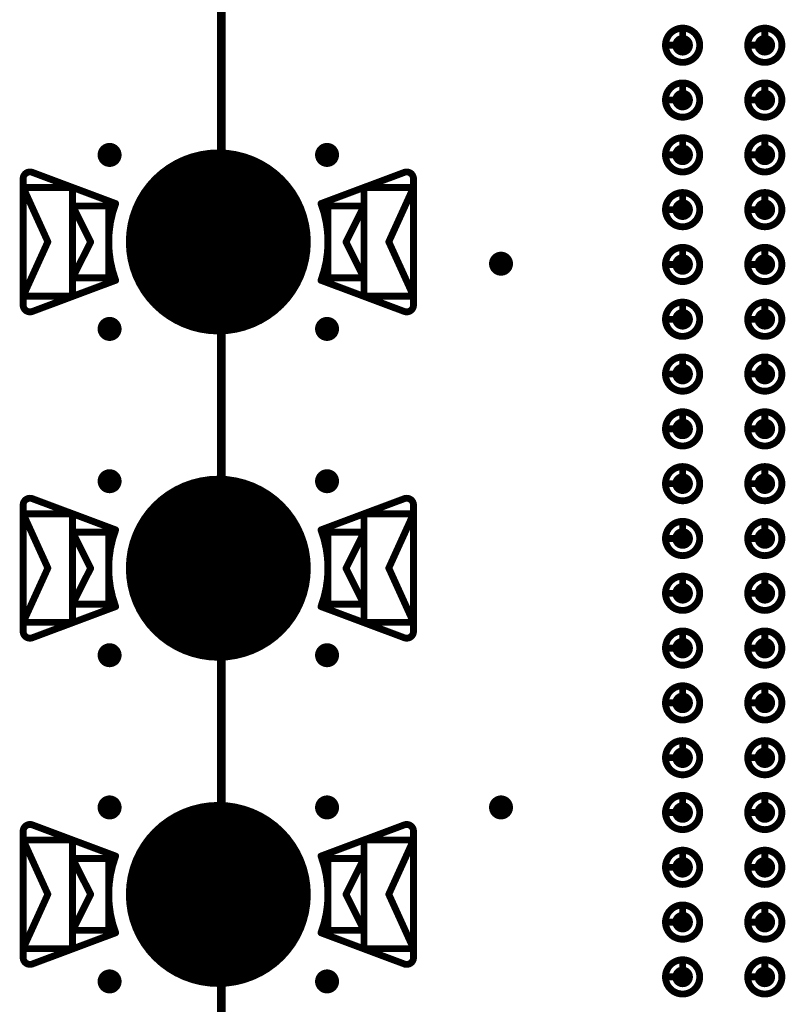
# Model space of a CAD drawing. Header units: millimetres. Extents: x 62 to 363, y 42 to 391.
# Tile 107 of 216: x 211 to 222, y 105 to 119. Entities that reach past the tile are written whole.
import ezdxf

# ---------------------------------------------------------------- set-up
doc = ezdxf.new("R2010")
doc.units = ezdxf.units.MM
for name, color, linetype in [('Mechanical8', 56, 'Continuous'), ('PadHoleLayer', 156, 'Continuous'), ('ViaHoleLayer', 16, 'Continuous')]:
    doc.layers.add(name, color=color, linetype=linetype)

# ---------------------------------------------------------------- blocks, each defined once
blk = doc.blocks.new('HARWIN_S9121_45R_14')
at = {"layer": 'Mechanical8'}
for points, const_width in [([(1.3, 0, 1), (-1.3, 0, 1)], 0.1), ([(-2.74, 1.015, 1), (-2.69, 1.015, 1)], 0.05), ([(-2.74, 1.015, 1), (-2.69, 1.015, 1)], 0.05), ([(2.69, 1.015, 1), (2.74, 1.015, 1)], 0.05), ([(2.69, 1.015, 1), (2.74, 1.015, 1)], 0.05), ([(-2.875, 0.921, 1), (-2.825, 0.921, 1)], 0.05), ([(-2.875, 0.921, 1), (-2.825, 0.921, 1)], 0.05), ([(2.825, 0.921, 1), (2.875, 0.921, 1)], 0.05), ([(2.825, 0.921, 1), (2.875, 0.921, 1)], 0.05), ([(-2.875, 0.791, 1), (-2.825, 0.791, 1)], 0.05), ([(-2.875, 0.791, 1), (-2.825, 0.791, 1)], 0.05), ([(-2.875, 0.791, 1), (-2.825, 0.791, 1)], 0.05), ([(-2.152, 0.791, 1), (-2.102, 0.791, 1)], 0.05), ([(-2.152, 0.791, 1), (-2.102, 0.791, 1)], 0.05), ([(2.103, 0.791, 1), (2.153, 0.791, 1)], 0.05), ([(2.103, 0.791, 1), (2.153, 0.791, 1)], 0.05), ([(2.825, 0.791, 1), (2.875, 0.791, 1)], 0.05), ([(2.825, 0.791, 1), (2.875, 0.791, 1)], 0.05), ([(2.825, 0.791, 1), (2.875, 0.791, 1)], 0.05), ([(-2.152, 0.525, 1), (-2.102, 0.525, 1)], 0.05), ([(-2.152, 0.525, 1), (-2.102, 0.525, 1)], 0.05), ([(-2.152, 0.525, 1), (-2.102, 0.525, 1)], 0.05), ([(-1.625, 0.525, 1), (-1.575, 0.525, 1)], 0.05), ([(-1.625, 0.525, 1), (-1.575, 0.525, 1)], 0.05), ([(-1.524, 0.56, 1), (-1.474, 0.56, 1)], 0.05), ([(-1.524, 0.56, 1), (-1.474, 0.56, 1)], 0.05), ([(1.474, 0.56, 1), (1.524, 0.56, 1)], 0.05), ([(1.474, 0.56, 1), (1.524, 0.56, 1)], 0.05), ([(1.575, 0.525, 1), (1.625, 0.525, 1)], 0.05), ([(1.575, 0.525, 1), (1.625, 0.525, 1)], 0.05), ([(2.103, 0.525, 1), (2.153, 0.525, 1)], 0.05), ([(2.103, 0.525, 1), (2.153, 0.525, 1)], 0.05), ([(2.103, 0.525, 1), (2.153, 0.525, 1)], 0.05), ([(-0.025, 0.5, 1), (0.025, 0.5, 1)], 0.05), ([(-0.025, 0.5, 1), (0.025, 0.5, 1)], 0.05), ([(-2.514, -0.002, 1), (-2.464, -0.002, 1)], 0.05), ([(-2.514, -0.002, 1), (-2.464, -0.002, 1)], 0.05), ([(-1.889, 0, 1), (-1.839, 0, 1)], 0.05), ([(-1.889, 0, 1), (-1.839, 0, 1)], 0.05), ([(-1.325, 0, 1), (-1.275, 0, 1)], 0.05), ([(-0.525, 0, 1), (-0.475, 0, 1)], 0.05), ([(-0.525, 0, 1), (-0.475, 0, 1)], 0.05), ([(-0.025, 0, 1), (0.025, 0, 1)], 0.05), ([(-0.025, 0, 1), (0.025, 0, 1)], 0.05), ([(-0.025, 0, 1), (0.025, 0, 1)], 0.05), ([(-0.025, 0, 1), (0.025, 0, 1)], 0.05), ([(-0.025, 0, 1), (0.025, 0, 1)], 0.05), ([(-0.025, 0, 1), (0.025, 0, 1)], 0.05), ([(-0.025, 0, 1), (0.025, 0, 1)], 0.05), ([(-0.025, 0, 1), (0.025, 0, 1)], 0.05), ([(0.475, 0, 1), (0.525, 0, 1)], 0.05), ([(0.475, 0, 1), (0.525, 0, 1)], 0.05), ([(1.275, 0, 1), (1.325, 0, 1)], 0.05), ([(1.839, 0, 1), (1.889, 0, 1)], 0.05), ([(1.839, 0, 1), (1.889, 0, 1)], 0.05), ([(2.464, -0.002, 1), (2.514, -0.002, 1)], 0.05), ([(2.464, -0.002, 1), (2.514, -0.002, 1)], 0.05), ([(-2.152, -0.525, 1), (-2.102, -0.525, 1)], 0.05), ([(-2.152, -0.525, 1), (-2.102, -0.525, 1)], 0.05), ([(-2.152, -0.525, 1), (-2.102, -0.525, 1)], 0.05), ([(-1.625, -0.525, 1), (-1.575, -0.525, 1)], 0.05), ([(-1.625, -0.525, 1), (-1.575, -0.525, 1)], 0.05), ([(-1.524, -0.56, 1), (-1.474, -0.56, 1)], 0.05), ([(-1.524, -0.56, 1), (-1.474, -0.56, 1)], 0.05), ([(-0.025, -0.5, 1), (0.025, -0.5, 1)], 0.05), ([(-0.025, -0.5, 1), (0.025, -0.5, 1)], 0.05), ([(1.474, -0.56, 1), (1.524, -0.56, 1)], 0.05), ([(1.474, -0.56, 1), (1.524, -0.56, 1)], 0.05), ([(1.575, -0.525, 1), (1.625, -0.525, 1)], 0.05), ([(1.575, -0.525, 1), (1.625, -0.525, 1)], 0.05), ([(2.103, -0.525, 1), (2.153, -0.525, 1)], 0.05), ([(2.103, -0.525, 1), (2.153, -0.525, 1)], 0.05), ([(2.103, -0.525, 1), (2.153, -0.525, 1)], 0.05), ([(-2.875, -0.795, 1), (-2.825, -0.795, 1)], 0.05), ([(-2.875, -0.795, 1), (-2.825, -0.795, 1)], 0.05), ([(-2.875, -0.795, 1), (-2.825, -0.795, 1)], 0.05), ([(-2.152, -0.795, 1), (-2.102, -0.795, 1)], 0.05), ([(-2.152, -0.795, 1), (-2.102, -0.795, 1)], 0.05), ([(2.103, -0.795, 1), (2.153, -0.795, 1)], 0.05), ([(2.103, -0.795, 1), (2.153, -0.795, 1)], 0.05), ([(2.825, -0.795, 1), (2.875, -0.795, 1)], 0.05), ([(2.825, -0.795, 1), (2.875, -0.795, 1)], 0.05), ([(2.825, -0.795, 1), (2.875, -0.795, 1)], 0.05), ([(-2.875, -0.921, 1), (-2.825, -0.921, 1)], 0.05), ([(-2.875, -0.921, 1), (-2.825, -0.921, 1)], 0.05), ([(-2.74, -1.015, 1), (-2.69, -1.015, 1)], 0.05), ([(-2.74, -1.015, 1), (-2.69, -1.015, 1)], 0.05), ([(2.69, -1.015, 1), (2.74, -1.015, 1)], 0.05), ([(2.69, -1.015, 1), (2.74, -1.015, 1)], 0.05), ([(2.825, -0.921, 1), (2.875, -0.921, 1)], 0.05), ([(2.825, -0.921, 1), (2.875, -0.921, 1)], 0.05)]:
    blk.add_lwpolyline(points, format="xyb", close=True, dxfattribs=dict(at, const_width=const_width))
at = {"layer": 'Mechanical8', "const_width": 0.1}
for points in [[(-2.85, 0.921, -0.523343), (-2.715, 1.015)], [(2.715, 1.015, -0.523343), (2.85, 0.921)], [(-1.499, -0.56, -0.180829), (-1.499, 0.56)], [(1.499, 0.56, -0.180829), (1.499, -0.56)], [(-2.715, -1.015, -0.523343), (-2.85, -0.921)], [(2.85, -0.921, -0.523343), (2.715, -1.015)]]:
    blk.add_lwpolyline(points, format="xyb", dxfattribs=at)
for points in [[(-1.499, 0.56), (-2.715, 1.015)], [(2.715, 1.015), (1.499, 0.56)], [(-2.85, 0.921), (-2.85, -0.921)], [(2.85, 0.921), (2.85, -0.921)], [(-2.85, 0.791), (-2.85, -0.795)], [(-2.489, -0.002), (-2.85, 0.791)], [(-2.127, 0.791), (-2.85, 0.791)], [(-2.127, 0.791), (-2.127, -0.795)], [(2.128, 0.791), (2.128, -0.795)], [(2.85, 0.791), (2.128, 0.791)], [(2.85, 0.791), (2.489, -0.002)], [(2.85, 0.791), (2.85, -0.795)], [(-2.127, 0.525), (-2.127, -0.525)], [(-1.864, 0), (-2.127, 0.525)], [(-1.6, 0.525), (-2.127, 0.525)], [(-1.6, 0.525), (-1.6, -0.525)], [(1.6, 0.525), (1.6, -0.525)], [(2.128, 0.525), (1.6, 0.525)], [(2.128, 0.525), (1.864, 0)], [(2.128, 0.525), (2.128, -0.525)], [(0, 0.5), (0, 0)], [(0, 0.5), (0, 0)], [(-2.489, -0.002), (-2.85, -0.795)], [(-1.864, 0), (-2.127, -0.525)], [(0, 0), (-0.5, 0)], [(0, 0), (-0.5, 0)], [(0, 0), (0, -0.5)], [(0, 0), (0, -0.5)], [(0.5, 0), (0, 0)], [(0.5, 0), (0, 0)], [(2.128, -0.525), (1.864, 0)], [(2.85, -0.795), (2.489, -0.002)], [(-1.499, -0.56), (-2.715, -1.015)], [(-1.6, -0.525), (-2.127, -0.525)], [(2.715, -1.015), (1.499, -0.56)], [(2.128, -0.525), (1.6, -0.525)], [(-2.127, -0.795), (-2.85, -0.795)], [(2.85, -0.795), (2.128, -0.795)]]:
    blk.add_lwpolyline(points, dxfattribs=at)
at = {"layer": 'PadHoleLayer', "const_width": 1.3}
blk.add_lwpolyline([(-0.65, 0, 1), (0.65, 0, 1)], format="xyb", close=True, dxfattribs=at)
blk = doc.blocks.new('HARWIN_S9121_45R_15')
at = {"layer": 'Mechanical8'}
for points, const_width in [([(1.3, 0, 1), (-1.3, 0, 1)], 0.1), ([(-2.74, 1.015, 1), (-2.69, 1.015, 1)], 0.05), ([(-2.74, 1.015, 1), (-2.69, 1.015, 1)], 0.05), ([(2.69, 1.015, 1), (2.74, 1.015, 1)], 0.05), ([(2.69, 1.015, 1), (2.74, 1.015, 1)], 0.05), ([(-2.875, 0.921, 1), (-2.825, 0.921, 1)], 0.05), ([(-2.875, 0.921, 1), (-2.825, 0.921, 1)], 0.05), ([(2.825, 0.921, 1), (2.875, 0.921, 1)], 0.05), ([(2.825, 0.921, 1), (2.875, 0.921, 1)], 0.05), ([(-2.875, 0.791, 1), (-2.825, 0.791, 1)], 0.05), ([(-2.875, 0.791, 1), (-2.825, 0.791, 1)], 0.05), ([(-2.875, 0.791, 1), (-2.825, 0.791, 1)], 0.05), ([(-2.152, 0.791, 1), (-2.102, 0.791, 1)], 0.05), ([(-2.152, 0.791, 1), (-2.102, 0.791, 1)], 0.05), ([(2.103, 0.791, 1), (2.153, 0.791, 1)], 0.05), ([(2.103, 0.791, 1), (2.153, 0.791, 1)], 0.05), ([(2.825, 0.791, 1), (2.875, 0.791, 1)], 0.05), ([(2.825, 0.791, 1), (2.875, 0.791, 1)], 0.05), ([(2.825, 0.791, 1), (2.875, 0.791, 1)], 0.05), ([(-2.152, 0.525, 1), (-2.102, 0.525, 1)], 0.05), ([(-2.152, 0.525, 1), (-2.102, 0.525, 1)], 0.05), ([(-2.152, 0.525, 1), (-2.102, 0.525, 1)], 0.05), ([(-1.625, 0.525, 1), (-1.575, 0.525, 1)], 0.05), ([(-1.625, 0.525, 1), (-1.575, 0.525, 1)], 0.05), ([(-1.524, 0.56, 1), (-1.474, 0.56, 1)], 0.05), ([(-1.524, 0.56, 1), (-1.474, 0.56, 1)], 0.05), ([(1.474, 0.56, 1), (1.524, 0.56, 1)], 0.05), ([(1.474, 0.56, 1), (1.524, 0.56, 1)], 0.05), ([(1.575, 0.525, 1), (1.625, 0.525, 1)], 0.05), ([(1.575, 0.525, 1), (1.625, 0.525, 1)], 0.05), ([(2.103, 0.525, 1), (2.153, 0.525, 1)], 0.05), ([(2.103, 0.525, 1), (2.153, 0.525, 1)], 0.05), ([(2.103, 0.525, 1), (2.153, 0.525, 1)], 0.05), ([(-0.025, 0.5, 1), (0.025, 0.5, 1)], 0.05), ([(-0.025, 0.5, 1), (0.025, 0.5, 1)], 0.05), ([(-2.514, -0.002, 1), (-2.464, -0.002, 1)], 0.05), ([(-2.514, -0.002, 1), (-2.464, -0.002, 1)], 0.05), ([(-1.889, 0, 1), (-1.839, 0, 1)], 0.05), ([(-1.889, 0, 1), (-1.839, 0, 1)], 0.05), ([(-1.325, 0, 1), (-1.275, 0, 1)], 0.05), ([(-0.525, 0, 1), (-0.475, 0, 1)], 0.05), ([(-0.525, 0, 1), (-0.475, 0, 1)], 0.05), ([(-0.025, 0, 1), (0.025, 0, 1)], 0.05), ([(-0.025, 0, 1), (0.025, 0, 1)], 0.05), ([(-0.025, 0, 1), (0.025, 0, 1)], 0.05), ([(-0.025, 0, 1), (0.025, 0, 1)], 0.05), ([(-0.025, 0, 1), (0.025, 0, 1)], 0.05), ([(-0.025, 0, 1), (0.025, 0, 1)], 0.05), ([(-0.025, 0, 1), (0.025, 0, 1)], 0.05), ([(-0.025, 0, 1), (0.025, 0, 1)], 0.05), ([(0.475, 0, 1), (0.525, 0, 1)], 0.05), ([(0.475, 0, 1), (0.525, 0, 1)], 0.05), ([(1.275, 0, 1), (1.325, 0, 1)], 0.05), ([(1.839, 0, 1), (1.889, 0, 1)], 0.05), ([(1.839, 0, 1), (1.889, 0, 1)], 0.05), ([(2.464, -0.002, 1), (2.514, -0.002, 1)], 0.05), ([(2.464, -0.002, 1), (2.514, -0.002, 1)], 0.05), ([(-2.152, -0.525, 1), (-2.102, -0.525, 1)], 0.05), ([(-2.152, -0.525, 1), (-2.102, -0.525, 1)], 0.05), ([(-2.152, -0.525, 1), (-2.102, -0.525, 1)], 0.05), ([(-1.625, -0.525, 1), (-1.575, -0.525, 1)], 0.05), ([(-1.625, -0.525, 1), (-1.575, -0.525, 1)], 0.05), ([(-1.524, -0.56, 1), (-1.474, -0.56, 1)], 0.05), ([(-1.524, -0.56, 1), (-1.474, -0.56, 1)], 0.05), ([(-0.025, -0.5, 1), (0.025, -0.5, 1)], 0.05), ([(-0.025, -0.5, 1), (0.025, -0.5, 1)], 0.05), ([(1.474, -0.56, 1), (1.524, -0.56, 1)], 0.05), ([(1.474, -0.56, 1), (1.524, -0.56, 1)], 0.05), ([(1.575, -0.525, 1), (1.625, -0.525, 1)], 0.05), ([(1.575, -0.525, 1), (1.625, -0.525, 1)], 0.05), ([(2.103, -0.525, 1), (2.153, -0.525, 1)], 0.05), ([(2.103, -0.525, 1), (2.153, -0.525, 1)], 0.05), ([(2.103, -0.525, 1), (2.153, -0.525, 1)], 0.05), ([(-2.875, -0.795, 1), (-2.825, -0.795, 1)], 0.05), ([(-2.875, -0.795, 1), (-2.825, -0.795, 1)], 0.05), ([(-2.875, -0.795, 1), (-2.825, -0.795, 1)], 0.05), ([(-2.152, -0.795, 1), (-2.102, -0.795, 1)], 0.05), ([(-2.152, -0.795, 1), (-2.102, -0.795, 1)], 0.05), ([(2.103, -0.795, 1), (2.153, -0.795, 1)], 0.05), ([(2.103, -0.795, 1), (2.153, -0.795, 1)], 0.05), ([(2.825, -0.795, 1), (2.875, -0.795, 1)], 0.05), ([(2.825, -0.795, 1), (2.875, -0.795, 1)], 0.05), ([(2.825, -0.795, 1), (2.875, -0.795, 1)], 0.05), ([(-2.875, -0.921, 1), (-2.825, -0.921, 1)], 0.05), ([(-2.875, -0.921, 1), (-2.825, -0.921, 1)], 0.05), ([(-2.74, -1.015, 1), (-2.69, -1.015, 1)], 0.05), ([(-2.74, -1.015, 1), (-2.69, -1.015, 1)], 0.05), ([(2.69, -1.015, 1), (2.74, -1.015, 1)], 0.05), ([(2.69, -1.015, 1), (2.74, -1.015, 1)], 0.05), ([(2.825, -0.921, 1), (2.875, -0.921, 1)], 0.05), ([(2.825, -0.921, 1), (2.875, -0.921, 1)], 0.05)]:
    blk.add_lwpolyline(points, format="xyb", close=True, dxfattribs=dict(at, const_width=const_width))
at = {"layer": 'Mechanical8', "const_width": 0.1}
for points in [[(-2.85, 0.921, -0.523343), (-2.715, 1.015)], [(2.715, 1.015, -0.523343), (2.85, 0.921)], [(-1.499, -0.56, -0.180829), (-1.499, 0.56)], [(1.499, 0.56, -0.180829), (1.499, -0.56)], [(-2.715, -1.015, -0.523343), (-2.85, -0.921)], [(2.85, -0.921, -0.523343), (2.715, -1.015)]]:
    blk.add_lwpolyline(points, format="xyb", dxfattribs=at)
for points in [[(-1.499, 0.56), (-2.715, 1.015)], [(2.715, 1.015), (1.499, 0.56)], [(-2.85, 0.921), (-2.85, -0.921)], [(2.85, 0.921), (2.85, -0.921)], [(-2.85, 0.791), (-2.85, -0.795)], [(-2.489, -0.002), (-2.85, 0.791)], [(-2.127, 0.791), (-2.85, 0.791)], [(-2.127, 0.791), (-2.127, -0.795)], [(2.128, 0.791), (2.128, -0.795)], [(2.85, 0.791), (2.128, 0.791)], [(2.85, 0.791), (2.489, -0.002)], [(2.85, 0.791), (2.85, -0.795)], [(-2.127, 0.525), (-2.127, -0.525)], [(-1.864, 0), (-2.127, 0.525)], [(-1.6, 0.525), (-2.127, 0.525)], [(-1.6, 0.525), (-1.6, -0.525)], [(1.6, 0.525), (1.6, -0.525)], [(2.128, 0.525), (1.6, 0.525)], [(2.128, 0.525), (1.864, 0)], [(2.128, 0.525), (2.128, -0.525)], [(0, 0.5), (0, 0)], [(0, 0.5), (0, 0)], [(-2.489, -0.002), (-2.85, -0.795)], [(-1.864, 0), (-2.127, -0.525)], [(0, 0), (-0.5, 0)], [(0, 0), (-0.5, 0)], [(0, 0), (0, -0.5)], [(0, 0), (0, -0.5)], [(0.5, 0), (0, 0)], [(0.5, 0), (0, 0)], [(2.128, -0.525), (1.864, 0)], [(2.85, -0.795), (2.489, -0.002)], [(-1.499, -0.56), (-2.715, -1.015)], [(-1.6, -0.525), (-2.127, -0.525)], [(2.715, -1.015), (1.499, -0.56)], [(2.128, -0.525), (1.6, -0.525)], [(-2.127, -0.795), (-2.85, -0.795)], [(2.85, -0.795), (2.128, -0.795)]]:
    blk.add_lwpolyline(points, dxfattribs=at)
at = {"layer": 'PadHoleLayer', "const_width": 1.3}
blk.add_lwpolyline([(-0.65, 0, 1), (0.65, 0, 1)], format="xyb", close=True, dxfattribs=at)
blk = doc.blocks.new('HARWIN_S9121_45R_19')
at = {"layer": 'Mechanical8'}
for points, const_width in [([(1.3, 0, 1), (-1.3, 0, 1)], 0.1), ([(-2.74, 1.015, 1), (-2.69, 1.015, 1)], 0.05), ([(-2.74, 1.015, 1), (-2.69, 1.015, 1)], 0.05), ([(2.69, 1.015, 1), (2.74, 1.015, 1)], 0.05), ([(2.69, 1.015, 1), (2.74, 1.015, 1)], 0.05), ([(-2.875, 0.921, 1), (-2.825, 0.921, 1)], 0.05), ([(-2.875, 0.921, 1), (-2.825, 0.921, 1)], 0.05), ([(2.825, 0.921, 1), (2.875, 0.921, 1)], 0.05), ([(2.825, 0.921, 1), (2.875, 0.921, 1)], 0.05), ([(-2.875, 0.791, 1), (-2.825, 0.791, 1)], 0.05), ([(-2.875, 0.791, 1), (-2.825, 0.791, 1)], 0.05), ([(-2.875, 0.791, 1), (-2.825, 0.791, 1)], 0.05), ([(-2.152, 0.791, 1), (-2.102, 0.791, 1)], 0.05), ([(-2.152, 0.791, 1), (-2.102, 0.791, 1)], 0.05), ([(2.103, 0.791, 1), (2.153, 0.791, 1)], 0.05), ([(2.103, 0.791, 1), (2.153, 0.791, 1)], 0.05), ([(2.825, 0.791, 1), (2.875, 0.791, 1)], 0.05), ([(2.825, 0.791, 1), (2.875, 0.791, 1)], 0.05), ([(2.825, 0.791, 1), (2.875, 0.791, 1)], 0.05), ([(-2.152, 0.525, 1), (-2.102, 0.525, 1)], 0.05), ([(-2.152, 0.525, 1), (-2.102, 0.525, 1)], 0.05), ([(-2.152, 0.525, 1), (-2.102, 0.525, 1)], 0.05), ([(-1.625, 0.525, 1), (-1.575, 0.525, 1)], 0.05), ([(-1.625, 0.525, 1), (-1.575, 0.525, 1)], 0.05), ([(-1.524, 0.56, 1), (-1.474, 0.56, 1)], 0.05), ([(-1.524, 0.56, 1), (-1.474, 0.56, 1)], 0.05), ([(1.474, 0.56, 1), (1.524, 0.56, 1)], 0.05), ([(1.474, 0.56, 1), (1.524, 0.56, 1)], 0.05), ([(1.575, 0.525, 1), (1.625, 0.525, 1)], 0.05), ([(1.575, 0.525, 1), (1.625, 0.525, 1)], 0.05), ([(2.103, 0.525, 1), (2.153, 0.525, 1)], 0.05), ([(2.103, 0.525, 1), (2.153, 0.525, 1)], 0.05), ([(2.103, 0.525, 1), (2.153, 0.525, 1)], 0.05), ([(-0.025, 0.5, 1), (0.025, 0.5, 1)], 0.05), ([(-0.025, 0.5, 1), (0.025, 0.5, 1)], 0.05), ([(-2.514, -0.002, 1), (-2.464, -0.002, 1)], 0.05), ([(-2.514, -0.002, 1), (-2.464, -0.002, 1)], 0.05), ([(-1.889, 0, 1), (-1.839, 0, 1)], 0.05), ([(-1.889, 0, 1), (-1.839, 0, 1)], 0.05), ([(-1.325, 0, 1), (-1.275, 0, 1)], 0.05), ([(-0.525, 0, 1), (-0.475, 0, 1)], 0.05), ([(-0.525, 0, 1), (-0.475, 0, 1)], 0.05), ([(-0.025, 0, 1), (0.025, 0, 1)], 0.05), ([(-0.025, 0, 1), (0.025, 0, 1)], 0.05), ([(-0.025, 0, 1), (0.025, 0, 1)], 0.05), ([(-0.025, 0, 1), (0.025, 0, 1)], 0.05), ([(-0.025, 0, 1), (0.025, 0, 1)], 0.05), ([(-0.025, 0, 1), (0.025, 0, 1)], 0.05), ([(-0.025, 0, 1), (0.025, 0, 1)], 0.05), ([(-0.025, 0, 1), (0.025, 0, 1)], 0.05), ([(0.475, 0, 1), (0.525, 0, 1)], 0.05), ([(0.475, 0, 1), (0.525, 0, 1)], 0.05), ([(1.275, 0, 1), (1.325, 0, 1)], 0.05), ([(1.839, 0, 1), (1.889, 0, 1)], 0.05), ([(1.839, 0, 1), (1.889, 0, 1)], 0.05), ([(2.464, -0.002, 1), (2.514, -0.002, 1)], 0.05), ([(2.464, -0.002, 1), (2.514, -0.002, 1)], 0.05), ([(-2.152, -0.525, 1), (-2.102, -0.525, 1)], 0.05), ([(-2.152, -0.525, 1), (-2.102, -0.525, 1)], 0.05), ([(-2.152, -0.525, 1), (-2.102, -0.525, 1)], 0.05), ([(-1.625, -0.525, 1), (-1.575, -0.525, 1)], 0.05), ([(-1.625, -0.525, 1), (-1.575, -0.525, 1)], 0.05), ([(-1.524, -0.56, 1), (-1.474, -0.56, 1)], 0.05), ([(-1.524, -0.56, 1), (-1.474, -0.56, 1)], 0.05), ([(-0.025, -0.5, 1), (0.025, -0.5, 1)], 0.05), ([(-0.025, -0.5, 1), (0.025, -0.5, 1)], 0.05), ([(1.474, -0.56, 1), (1.524, -0.56, 1)], 0.05), ([(1.474, -0.56, 1), (1.524, -0.56, 1)], 0.05), ([(1.575, -0.525, 1), (1.625, -0.525, 1)], 0.05), ([(1.575, -0.525, 1), (1.625, -0.525, 1)], 0.05), ([(2.103, -0.525, 1), (2.153, -0.525, 1)], 0.05), ([(2.103, -0.525, 1), (2.153, -0.525, 1)], 0.05), ([(2.103, -0.525, 1), (2.153, -0.525, 1)], 0.05), ([(-2.875, -0.795, 1), (-2.825, -0.795, 1)], 0.05), ([(-2.875, -0.795, 1), (-2.825, -0.795, 1)], 0.05), ([(-2.875, -0.795, 1), (-2.825, -0.795, 1)], 0.05), ([(-2.152, -0.795, 1), (-2.102, -0.795, 1)], 0.05), ([(-2.152, -0.795, 1), (-2.102, -0.795, 1)], 0.05), ([(2.103, -0.795, 1), (2.153, -0.795, 1)], 0.05), ([(2.103, -0.795, 1), (2.153, -0.795, 1)], 0.05), ([(2.825, -0.795, 1), (2.875, -0.795, 1)], 0.05), ([(2.825, -0.795, 1), (2.875, -0.795, 1)], 0.05), ([(2.825, -0.795, 1), (2.875, -0.795, 1)], 0.05), ([(-2.875, -0.921, 1), (-2.825, -0.921, 1)], 0.05), ([(-2.875, -0.921, 1), (-2.825, -0.921, 1)], 0.05), ([(-2.74, -1.015, 1), (-2.69, -1.015, 1)], 0.05), ([(-2.74, -1.015, 1), (-2.69, -1.015, 1)], 0.05), ([(2.69, -1.015, 1), (2.74, -1.015, 1)], 0.05), ([(2.69, -1.015, 1), (2.74, -1.015, 1)], 0.05), ([(2.825, -0.921, 1), (2.875, -0.921, 1)], 0.05), ([(2.825, -0.921, 1), (2.875, -0.921, 1)], 0.05)]:
    blk.add_lwpolyline(points, format="xyb", close=True, dxfattribs=dict(at, const_width=const_width))
at = {"layer": 'Mechanical8', "const_width": 0.1}
for points in [[(-2.85, 0.921, -0.523343), (-2.715, 1.015)], [(2.715, 1.015, -0.523343), (2.85, 0.921)], [(-1.499, -0.56, -0.180829), (-1.499, 0.56)], [(1.499, 0.56, -0.180829), (1.499, -0.56)], [(-2.715, -1.015, -0.523343), (-2.85, -0.921)], [(2.85, -0.921, -0.523343), (2.715, -1.015)]]:
    blk.add_lwpolyline(points, format="xyb", dxfattribs=at)
for points in [[(-1.499, 0.56), (-2.715, 1.015)], [(2.715, 1.015), (1.499, 0.56)], [(-2.85, 0.921), (-2.85, -0.921)], [(2.85, 0.921), (2.85, -0.921)], [(-2.85, 0.791), (-2.85, -0.795)], [(-2.489, -0.002), (-2.85, 0.791)], [(-2.127, 0.791), (-2.85, 0.791)], [(-2.127, 0.791), (-2.127, -0.795)], [(2.128, 0.791), (2.128, -0.795)], [(2.85, 0.791), (2.128, 0.791)], [(2.85, 0.791), (2.489, -0.002)], [(2.85, 0.791), (2.85, -0.795)], [(-2.127, 0.525), (-2.127, -0.525)], [(-1.864, 0), (-2.127, 0.525)], [(-1.6, 0.525), (-2.127, 0.525)], [(-1.6, 0.525), (-1.6, -0.525)], [(1.6, 0.525), (1.6, -0.525)], [(2.128, 0.525), (1.6, 0.525)], [(2.128, 0.525), (1.864, 0)], [(2.128, 0.525), (2.128, -0.525)], [(0, 0.5), (0, 0)], [(0, 0.5), (0, 0)], [(-2.489, -0.002), (-2.85, -0.795)], [(-1.864, 0), (-2.127, -0.525)], [(0, 0), (-0.5, 0)], [(0, 0), (-0.5, 0)], [(0, 0), (0, -0.5)], [(0, 0), (0, -0.5)], [(0.5, 0), (0, 0)], [(0.5, 0), (0, 0)], [(2.128, -0.525), (1.864, 0)], [(2.85, -0.795), (2.489, -0.002)], [(-1.499, -0.56), (-2.715, -1.015)], [(-1.6, -0.525), (-2.127, -0.525)], [(2.715, -1.015), (1.499, -0.56)], [(2.128, -0.525), (1.6, -0.525)], [(-2.127, -0.795), (-2.85, -0.795)], [(2.85, -0.795), (2.128, -0.795)]]:
    blk.add_lwpolyline(points, dxfattribs=at)
at = {"layer": 'PadHoleLayer', "const_width": 1.3}
blk.add_lwpolyline([(-0.65, 0, 1), (0.65, 0, 1)], format="xyb", close=True, dxfattribs=at)
blk = doc.blocks.new('SAMTEC_SEAM8_40_S02_0_S_10_2_GP_K_HP_1858')
at = {"layer": 'Mechanical8'}
for points, const_width in [([(1.45, 4.6, 1), (0.95, 4.6, 1)], 0.1), ([(1.175, 4.85, 1), (1.225, 4.85, 1)], 0.05), ([(2.25, 4.6, 1), (1.75, 4.6, 1)], 0.1), ([(1.975, 4.85, 1), (2.025, 4.85, 1)], 0.05), ([(3.05, 4.6, 1), (2.55, 4.6, 1)], 0.1), ([(2.775, 4.85, 1), (2.825, 4.85, 1)], 0.05), ([(3.85, 4.6, 1), (3.35, 4.6, 1)], 0.1), ([(3.575, 4.85, 1), (3.625, 4.85, 1)], 0.05), ([(4.65, 4.6, 1), (4.15, 4.6, 1)], 0.1), ([(4.375, 4.85, 1), (4.425, 4.85, 1)], 0.05), ([(5.45, 4.6, 1), (4.95, 4.6, 1)], 0.1), ([(5.175, 4.85, 1), (5.225, 4.85, 1)], 0.05), ([(6.25, 4.6, 1), (5.75, 4.6, 1)], 0.1), ([(5.975, 4.85, 1), (6.025, 4.85, 1)], 0.05), ([(7.05, 4.6, 1), (6.55, 4.6, 1)], 0.1), ([(6.775, 4.85, 1), (6.825, 4.85, 1)], 0.05), ([(7.85, 4.6, 1), (7.35, 4.6, 1)], 0.1), ([(7.575, 4.85, 1), (7.625, 4.85, 1)], 0.05), ([(8.65, 4.6, 1), (8.15, 4.6, 1)], 0.1), ([(8.375, 4.85, 1), (8.425, 4.85, 1)], 0.05), ([(9.45, 4.6, 1), (8.95, 4.6, 1)], 0.1), ([(9.175, 4.85, 1), (9.225, 4.85, 1)], 0.05), ([(10.25, 4.6, 1), (9.75, 4.6, 1)], 0.1), ([(9.975, 4.85, 1), (10.025, 4.85, 1)], 0.05), ([(11.05, 4.6, 1), (10.55, 4.6, 1)], 0.1), ([(10.775, 4.85, 1), (10.825, 4.85, 1)], 0.05), ([(11.85, 4.6, 1), (11.35, 4.6, 1)], 0.1), ([(11.575, 4.85, 1), (11.625, 4.85, 1)], 0.05), ([(12.65, 4.6, 1), (12.15, 4.6, 1)], 0.1), ([(12.375, 4.85, 1), (12.425, 4.85, 1)], 0.05), ([(13.45, 4.6, 1), (12.95, 4.6, 1)], 0.1), ([(13.175, 4.85, 1), (13.225, 4.85, 1)], 0.05), ([(14.25, 4.6, 1), (13.75, 4.6, 1)], 0.1), ([(13.975, 4.85, 1), (14.025, 4.85, 1)], 0.05), ([(15.05, 4.6, 1), (14.55, 4.6, 1)], 0.1), ([(14.775, 4.85, 1), (14.825, 4.85, 1)], 0.05), ([(0.925, 4.6, 1), (0.975, 4.6, 1)], 0.05), ([(1.175, 4.6, 1), (1.225, 4.6, 1)], 0.05), ([(1.175, 4.6, 1), (1.225, 4.6, 1)], 0.05), ([(1.425, 4.6, 1), (1.475, 4.6, 1)], 0.05), ([(1.425, 4.6, 1), (1.475, 4.6, 1)], 0.05), ([(1.725, 4.6, 1), (1.775, 4.6, 1)], 0.05), ([(1.975, 4.6, 1), (2.025, 4.6, 1)], 0.05), ([(1.975, 4.6, 1), (2.025, 4.6, 1)], 0.05), ([(2.225, 4.6, 1), (2.275, 4.6, 1)], 0.05), ([(2.225, 4.6, 1), (2.275, 4.6, 1)], 0.05), ([(2.525, 4.6, 1), (2.575, 4.6, 1)], 0.05), ([(2.775, 4.6, 1), (2.825, 4.6, 1)], 0.05), ([(2.775, 4.6, 1), (2.825, 4.6, 1)], 0.05), ([(3.025, 4.6, 1), (3.075, 4.6, 1)], 0.05), ([(3.025, 4.6, 1), (3.075, 4.6, 1)], 0.05), ([(3.325, 4.6, 1), (3.375, 4.6, 1)], 0.05), ([(3.575, 4.6, 1), (3.625, 4.6, 1)], 0.05), ([(3.575, 4.6, 1), (3.625, 4.6, 1)], 0.05), ([(3.825, 4.6, 1), (3.875, 4.6, 1)], 0.05), ([(3.825, 4.6, 1), (3.875, 4.6, 1)], 0.05), ([(4.125, 4.6, 1), (4.175, 4.6, 1)], 0.05), ([(4.375, 4.6, 1), (4.425, 4.6, 1)], 0.05), ([(4.375, 4.6, 1), (4.425, 4.6, 1)], 0.05), ([(4.625, 4.6, 1), (4.675, 4.6, 1)], 0.05), ([(4.625, 4.6, 1), (4.675, 4.6, 1)], 0.05), ([(4.925, 4.6, 1), (4.975, 4.6, 1)], 0.05), ([(5.175, 4.6, 1), (5.225, 4.6, 1)], 0.05), ([(5.175, 4.6, 1), (5.225, 4.6, 1)], 0.05), ([(5.425, 4.6, 1), (5.475, 4.6, 1)], 0.05), ([(5.425, 4.6, 1), (5.475, 4.6, 1)], 0.05), ([(5.725, 4.6, 1), (5.775, 4.6, 1)], 0.05), ([(5.975, 4.6, 1), (6.025, 4.6, 1)], 0.05), ([(5.975, 4.6, 1), (6.025, 4.6, 1)], 0.05), ([(6.225, 4.6, 1), (6.275, 4.6, 1)], 0.05), ([(6.225, 4.6, 1), (6.275, 4.6, 1)], 0.05), ([(6.525, 4.6, 1), (6.575, 4.6, 1)], 0.05), ([(6.775, 4.6, 1), (6.825, 4.6, 1)], 0.05), ([(6.775, 4.6, 1), (6.825, 4.6, 1)], 0.05), ([(7.025, 4.6, 1), (7.075, 4.6, 1)], 0.05), ([(7.025, 4.6, 1), (7.075, 4.6, 1)], 0.05), ([(7.325, 4.6, 1), (7.375, 4.6, 1)], 0.05), ([(7.575, 4.6, 1), (7.625, 4.6, 1)], 0.05), ([(7.575, 4.6, 1), (7.625, 4.6, 1)], 0.05), ([(7.825, 4.6, 1), (7.875, 4.6, 1)], 0.05), ([(7.825, 4.6, 1), (7.875, 4.6, 1)], 0.05), ([(8.125, 4.6, 1), (8.175, 4.6, 1)], 0.05), ([(8.375, 4.6, 1), (8.425, 4.6, 1)], 0.05), ([(8.375, 4.6, 1), (8.425, 4.6, 1)], 0.05), ([(8.625, 4.6, 1), (8.675, 4.6, 1)], 0.05), ([(8.625, 4.6, 1), (8.675, 4.6, 1)], 0.05), ([(8.925, 4.6, 1), (8.975, 4.6, 1)], 0.05), ([(9.175, 4.6, 1), (9.225, 4.6, 1)], 0.05), ([(9.175, 4.6, 1), (9.225, 4.6, 1)], 0.05), ([(9.425, 4.6, 1), (9.475, 4.6, 1)], 0.05), ([(9.425, 4.6, 1), (9.475, 4.6, 1)], 0.05), ([(9.725, 4.6, 1), (9.775, 4.6, 1)], 0.05), ([(9.975, 4.6, 1), (10.025, 4.6, 1)], 0.05), ([(9.975, 4.6, 1), (10.025, 4.6, 1)], 0.05), ([(10.225, 4.6, 1), (10.275, 4.6, 1)], 0.05), ([(10.225, 4.6, 1), (10.275, 4.6, 1)], 0.05), ([(10.525, 4.6, 1), (10.575, 4.6, 1)], 0.05), ([(10.775, 4.6, 1), (10.825, 4.6, 1)], 0.05), ([(10.775, 4.6, 1), (10.825, 4.6, 1)], 0.05), ([(11.025, 4.6, 1), (11.075, 4.6, 1)], 0.05), ([(11.025, 4.6, 1), (11.075, 4.6, 1)], 0.05), ([(11.325, 4.6, 1), (11.375, 4.6, 1)], 0.05), ([(11.575, 4.6, 1), (11.625, 4.6, 1)], 0.05), ([(11.575, 4.6, 1), (11.625, 4.6, 1)], 0.05), ([(11.825, 4.6, 1), (11.875, 4.6, 1)], 0.05), ([(11.825, 4.6, 1), (11.875, 4.6, 1)], 0.05), ([(12.125, 4.6, 1), (12.175, 4.6, 1)], 0.05), ([(12.375, 4.6, 1), (12.425, 4.6, 1)], 0.05), ([(12.375, 4.6, 1), (12.425, 4.6, 1)], 0.05), ([(12.625, 4.6, 1), (12.675, 4.6, 1)], 0.05), ([(12.625, 4.6, 1), (12.675, 4.6, 1)], 0.05), ([(12.925, 4.6, 1), (12.975, 4.6, 1)], 0.05), ([(13.175, 4.6, 1), (13.225, 4.6, 1)], 0.05), ([(13.175, 4.6, 1), (13.225, 4.6, 1)], 0.05), ([(13.425, 4.6, 1), (13.475, 4.6, 1)], 0.05), ([(13.425, 4.6, 1), (13.475, 4.6, 1)], 0.05), ([(13.725, 4.6, 1), (13.775, 4.6, 1)], 0.05), ([(13.975, 4.6, 1), (14.025, 4.6, 1)], 0.05), ([(13.975, 4.6, 1), (14.025, 4.6, 1)], 0.05), ([(14.225, 4.6, 1), (14.275, 4.6, 1)], 0.05), ([(14.225, 4.6, 1), (14.275, 4.6, 1)], 0.05), ([(14.525, 4.6, 1), (14.575, 4.6, 1)], 0.05), ([(14.775, 4.6, 1), (14.825, 4.6, 1)], 0.05), ([(14.775, 4.6, 1), (14.825, 4.6, 1)], 0.05), ([(15.025, 4.6, 1), (15.075, 4.6, 1)], 0.05), ([(15.025, 4.6, 1), (15.075, 4.6, 1)], 0.05), ([(1.45, 3.4, 1), (0.95, 3.4, 1)], 0.1), ([(1.175, 3.65, 1), (1.225, 3.65, 1)], 0.05), ([(2.25, 3.4, 1), (1.75, 3.4, 1)], 0.1), ([(1.975, 3.65, 1), (2.025, 3.65, 1)], 0.05), ([(3.05, 3.4, 1), (2.55, 3.4, 1)], 0.1), ([(2.775, 3.65, 1), (2.825, 3.65, 1)], 0.05), ([(3.85, 3.4, 1), (3.35, 3.4, 1)], 0.1), ([(3.575, 3.65, 1), (3.625, 3.65, 1)], 0.05), ([(4.65, 3.4, 1), (4.15, 3.4, 1)], 0.1), ([(4.375, 3.65, 1), (4.425, 3.65, 1)], 0.05), ([(5.45, 3.4, 1), (4.95, 3.4, 1)], 0.1), ([(5.175, 3.65, 1), (5.225, 3.65, 1)], 0.05), ([(6.25, 3.4, 1), (5.75, 3.4, 1)], 0.1), ([(5.975, 3.65, 1), (6.025, 3.65, 1)], 0.05), ([(7.05, 3.4, 1), (6.55, 3.4, 1)], 0.1), ([(6.775, 3.65, 1), (6.825, 3.65, 1)], 0.05), ([(7.85, 3.4, 1), (7.35, 3.4, 1)], 0.1), ([(7.575, 3.65, 1), (7.625, 3.65, 1)], 0.05), ([(8.65, 3.4, 1), (8.15, 3.4, 1)], 0.1), ([(8.375, 3.65, 1), (8.425, 3.65, 1)], 0.05), ([(9.45, 3.4, 1), (8.95, 3.4, 1)], 0.1), ([(9.175, 3.65, 1), (9.225, 3.65, 1)], 0.05), ([(10.25, 3.4, 1), (9.75, 3.4, 1)], 0.1), ([(9.975, 3.65, 1), (10.025, 3.65, 1)], 0.05), ([(11.05, 3.4, 1), (10.55, 3.4, 1)], 0.1), ([(10.775, 3.65, 1), (10.825, 3.65, 1)], 0.05), ([(11.85, 3.4, 1), (11.35, 3.4, 1)], 0.1), ([(11.575, 3.65, 1), (11.625, 3.65, 1)], 0.05), ([(12.65, 3.4, 1), (12.15, 3.4, 1)], 0.1), ([(12.375, 3.65, 1), (12.425, 3.65, 1)], 0.05), ([(13.45, 3.4, 1), (12.95, 3.4, 1)], 0.1), ([(13.175, 3.65, 1), (13.225, 3.65, 1)], 0.05), ([(14.25, 3.4, 1), (13.75, 3.4, 1)], 0.1), ([(13.975, 3.65, 1), (14.025, 3.65, 1)], 0.05), ([(15.05, 3.4, 1), (14.55, 3.4, 1)], 0.1), ([(14.775, 3.65, 1), (14.825, 3.65, 1)], 0.05), ([(0.925, 3.4, 1), (0.975, 3.4, 1)], 0.05), ([(1.175, 3.4, 1), (1.225, 3.4, 1)], 0.05), ([(1.175, 3.4, 1), (1.225, 3.4, 1)], 0.05), ([(1.425, 3.4, 1), (1.475, 3.4, 1)], 0.05), ([(1.425, 3.4, 1), (1.475, 3.4, 1)], 0.05), ([(1.725, 3.4, 1), (1.775, 3.4, 1)], 0.05), ([(1.975, 3.4, 1), (2.025, 3.4, 1)], 0.05), ([(1.975, 3.4, 1), (2.025, 3.4, 1)], 0.05), ([(2.225, 3.4, 1), (2.275, 3.4, 1)], 0.05), ([(2.225, 3.4, 1), (2.275, 3.4, 1)], 0.05), ([(2.525, 3.4, 1), (2.575, 3.4, 1)], 0.05), ([(2.775, 3.4, 1), (2.825, 3.4, 1)], 0.05), ([(2.775, 3.4, 1), (2.825, 3.4, 1)], 0.05), ([(3.025, 3.4, 1), (3.075, 3.4, 1)], 0.05), ([(3.025, 3.4, 1), (3.075, 3.4, 1)], 0.05), ([(3.325, 3.4, 1), (3.375, 3.4, 1)], 0.05), ([(3.575, 3.4, 1), (3.625, 3.4, 1)], 0.05), ([(3.575, 3.4, 1), (3.625, 3.4, 1)], 0.05), ([(3.825, 3.4, 1), (3.875, 3.4, 1)], 0.05), ([(3.825, 3.4, 1), (3.875, 3.4, 1)], 0.05), ([(4.125, 3.4, 1), (4.175, 3.4, 1)], 0.05), ([(4.375, 3.4, 1), (4.425, 3.4, 1)], 0.05), ([(4.375, 3.4, 1), (4.425, 3.4, 1)], 0.05), ([(4.625, 3.4, 1), (4.675, 3.4, 1)], 0.05), ([(4.625, 3.4, 1), (4.675, 3.4, 1)], 0.05), ([(4.925, 3.4, 1), (4.975, 3.4, 1)], 0.05), ([(5.175, 3.4, 1), (5.225, 3.4, 1)], 0.05), ([(5.175, 3.4, 1), (5.225, 3.4, 1)], 0.05), ([(5.425, 3.4, 1), (5.475, 3.4, 1)], 0.05), ([(5.425, 3.4, 1), (5.475, 3.4, 1)], 0.05), ([(5.725, 3.4, 1), (5.775, 3.4, 1)], 0.05), ([(5.975, 3.4, 1), (6.025, 3.4, 1)], 0.05), ([(5.975, 3.4, 1), (6.025, 3.4, 1)], 0.05), ([(6.225, 3.4, 1), (6.275, 3.4, 1)], 0.05), ([(6.225, 3.4, 1), (6.275, 3.4, 1)], 0.05), ([(6.525, 3.4, 1), (6.575, 3.4, 1)], 0.05), ([(6.775, 3.4, 1), (6.825, 3.4, 1)], 0.05), ([(6.775, 3.4, 1), (6.825, 3.4, 1)], 0.05), ([(7.025, 3.4, 1), (7.075, 3.4, 1)], 0.05), ([(7.025, 3.4, 1), (7.075, 3.4, 1)], 0.05), ([(7.325, 3.4, 1), (7.375, 3.4, 1)], 0.05), ([(7.575, 3.4, 1), (7.625, 3.4, 1)], 0.05), ([(7.575, 3.4, 1), (7.625, 3.4, 1)], 0.05), ([(7.825, 3.4, 1), (7.875, 3.4, 1)], 0.05), ([(7.825, 3.4, 1), (7.875, 3.4, 1)], 0.05), ([(8.125, 3.4, 1), (8.175, 3.4, 1)], 0.05), ([(8.375, 3.4, 1), (8.425, 3.4, 1)], 0.05), ([(8.375, 3.4, 1), (8.425, 3.4, 1)], 0.05), ([(8.625, 3.4, 1), (8.675, 3.4, 1)], 0.05), ([(8.625, 3.4, 1), (8.675, 3.4, 1)], 0.05), ([(8.925, 3.4, 1), (8.975, 3.4, 1)], 0.05), ([(9.175, 3.4, 1), (9.225, 3.4, 1)], 0.05), ([(9.175, 3.4, 1), (9.225, 3.4, 1)], 0.05), ([(9.425, 3.4, 1), (9.475, 3.4, 1)], 0.05), ([(9.425, 3.4, 1), (9.475, 3.4, 1)], 0.05), ([(9.725, 3.4, 1), (9.775, 3.4, 1)], 0.05), ([(9.975, 3.4, 1), (10.025, 3.4, 1)], 0.05), ([(9.975, 3.4, 1), (10.025, 3.4, 1)], 0.05), ([(10.225, 3.4, 1), (10.275, 3.4, 1)], 0.05), ([(10.225, 3.4, 1), (10.275, 3.4, 1)], 0.05), ([(10.525, 3.4, 1), (10.575, 3.4, 1)], 0.05), ([(10.775, 3.4, 1), (10.825, 3.4, 1)], 0.05), ([(10.775, 3.4, 1), (10.825, 3.4, 1)], 0.05), ([(11.025, 3.4, 1), (11.075, 3.4, 1)], 0.05), ([(11.025, 3.4, 1), (11.075, 3.4, 1)], 0.05), ([(11.325, 3.4, 1), (11.375, 3.4, 1)], 0.05), ([(11.575, 3.4, 1), (11.625, 3.4, 1)], 0.05), ([(11.575, 3.4, 1), (11.625, 3.4, 1)], 0.05), ([(11.825, 3.4, 1), (11.875, 3.4, 1)], 0.05), ([(11.825, 3.4, 1), (11.875, 3.4, 1)], 0.05), ([(12.125, 3.4, 1), (12.175, 3.4, 1)], 0.05), ([(12.375, 3.4, 1), (12.425, 3.4, 1)], 0.05), ([(12.375, 3.4, 1), (12.425, 3.4, 1)], 0.05), ([(12.625, 3.4, 1), (12.675, 3.4, 1)], 0.05), ([(12.625, 3.4, 1), (12.675, 3.4, 1)], 0.05), ([(12.925, 3.4, 1), (12.975, 3.4, 1)], 0.05), ([(13.175, 3.4, 1), (13.225, 3.4, 1)], 0.05), ([(13.175, 3.4, 1), (13.225, 3.4, 1)], 0.05), ([(13.425, 3.4, 1), (13.475, 3.4, 1)], 0.05), ([(13.425, 3.4, 1), (13.475, 3.4, 1)], 0.05), ([(13.725, 3.4, 1), (13.775, 3.4, 1)], 0.05), ([(13.975, 3.4, 1), (14.025, 3.4, 1)], 0.05), ([(13.975, 3.4, 1), (14.025, 3.4, 1)], 0.05), ([(14.225, 3.4, 1), (14.275, 3.4, 1)], 0.05), ([(14.225, 3.4, 1), (14.275, 3.4, 1)], 0.05), ([(14.525, 3.4, 1), (14.575, 3.4, 1)], 0.05), ([(14.775, 3.4, 1), (14.825, 3.4, 1)], 0.05), ([(14.775, 3.4, 1), (14.825, 3.4, 1)], 0.05), ([(15.025, 3.4, 1), (15.075, 3.4, 1)], 0.05), ([(15.025, 3.4, 1), (15.075, 3.4, 1)], 0.05)]:
    blk.add_lwpolyline(points, format="xyb", close=True, dxfattribs=dict(at, const_width=const_width))
at = {"layer": 'Mechanical8', "const_width": 0.1}
for points in [[(1.2, 4.85), (1.2, 4.6)], [(2, 4.85), (2, 4.6)], [(2.8, 4.85), (2.8, 4.6)], [(3.6, 4.85), (3.6, 4.6)], [(4.4, 4.85), (4.4, 4.6)], [(5.2, 4.85), (5.2, 4.6)], [(6, 4.85), (6, 4.6)], [(6.8, 4.85), (6.8, 4.6)], [(7.6, 4.85), (7.6, 4.6)], [(8.4, 4.85), (8.4, 4.6)], [(9.2, 4.85), (9.2, 4.6)], [(10, 4.85), (10, 4.6)], [(10.8, 4.85), (10.8, 4.6)], [(11.6, 4.85), (11.6, 4.6)], [(12.4, 4.85), (12.4, 4.6)], [(13.2, 4.85), (13.2, 4.6)], [(14, 4.85), (14, 4.6)], [(14.8, 4.85), (14.8, 4.6)], [(1.2, 4.6), (1.45, 4.6)], [(2, 4.6), (2.25, 4.6)], [(2.8, 4.6), (3.05, 4.6)], [(3.6, 4.6), (3.85, 4.6)], [(4.4, 4.6), (4.65, 4.6)], [(5.2, 4.6), (5.45, 4.6)], [(6, 4.6), (6.25, 4.6)], [(6.8, 4.6), (7.05, 4.6)], [(7.6, 4.6), (7.85, 4.6)], [(8.4, 4.6), (8.65, 4.6)], [(9.2, 4.6), (9.45, 4.6)], [(10, 4.6), (10.25, 4.6)], [(10.8, 4.6), (11.05, 4.6)], [(11.6, 4.6), (11.85, 4.6)], [(12.4, 4.6), (12.65, 4.6)], [(13.2, 4.6), (13.45, 4.6)], [(14, 4.6), (14.25, 4.6)], [(14.8, 4.6), (15.05, 4.6)], [(1.2, 3.65), (1.2, 3.4)], [(2, 3.65), (2, 3.4)], [(2.8, 3.65), (2.8, 3.4)], [(3.6, 3.65), (3.6, 3.4)], [(4.4, 3.65), (4.4, 3.4)], [(5.2, 3.65), (5.2, 3.4)], [(6, 3.65), (6, 3.4)], [(6.8, 3.65), (6.8, 3.4)], [(7.6, 3.65), (7.6, 3.4)], [(8.4, 3.65), (8.4, 3.4)], [(9.2, 3.65), (9.2, 3.4)], [(10, 3.65), (10, 3.4)], [(10.8, 3.65), (10.8, 3.4)], [(11.6, 3.65), (11.6, 3.4)], [(12.4, 3.65), (12.4, 3.4)], [(13.2, 3.65), (13.2, 3.4)], [(14, 3.65), (14, 3.4)], [(14.8, 3.65), (14.8, 3.4)], [(1.2, 3.4), (1.45, 3.4)], [(2, 3.4), (2.25, 3.4)], [(2.8, 3.4), (3.05, 3.4)], [(3.6, 3.4), (3.85, 3.4)], [(4.4, 3.4), (4.65, 3.4)], [(5.2, 3.4), (5.45, 3.4)], [(6, 3.4), (6.25, 3.4)], [(6.8, 3.4), (7.05, 3.4)], [(7.6, 3.4), (7.85, 3.4)], [(8.4, 3.4), (8.65, 3.4)], [(9.2, 3.4), (9.45, 3.4)], [(10, 3.4), (10.25, 3.4)], [(10.8, 3.4), (11.05, 3.4)], [(11.6, 3.4), (11.85, 3.4)], [(12.4, 3.4), (12.65, 3.4)], [(13.2, 3.4), (13.45, 3.4)], [(14, 3.4), (14.25, 3.4)], [(14.8, 3.4), (15.05, 3.4)]]:
    blk.add_lwpolyline(points, dxfattribs=at)
at = {"layer": 'PadHoleLayer', "const_width": 0.15}
for points in [[(1.125, 4.6, 1), (1.275, 4.6, 1)], [(1.925, 4.6, 1), (2.075, 4.6, 1)], [(2.725, 4.6, 1), (2.875, 4.6, 1)], [(3.525, 4.6, 1), (3.675, 4.6, 1)], [(4.325, 4.6, 1), (4.475, 4.6, 1)], [(5.125, 4.6, 1), (5.275, 4.6, 1)], [(5.925, 4.6, 1), (6.075, 4.6, 1)], [(6.725, 4.6, 1), (6.875, 4.6, 1)], [(7.525, 4.6, 1), (7.675, 4.6, 1)], [(8.325, 4.6, 1), (8.475, 4.6, 1)], [(9.125, 4.6, 1), (9.275, 4.6, 1)], [(9.925, 4.6, 1), (10.075, 4.6, 1)], [(10.725, 4.6, 1), (10.875, 4.6, 1)], [(11.525, 4.6, 1), (11.675, 4.6, 1)], [(12.325, 4.6, 1), (12.475, 4.6, 1)], [(13.125, 4.6, 1), (13.275, 4.6, 1)], [(13.925, 4.6, 1), (14.075, 4.6, 1)], [(14.725, 4.6, 1), (14.875, 4.6, 1)], [(1.125, 3.4, 1), (1.275, 3.4, 1)], [(1.925, 3.4, 1), (2.075, 3.4, 1)], [(2.725, 3.4, 1), (2.875, 3.4, 1)], [(3.525, 3.4, 1), (3.675, 3.4, 1)], [(4.325, 3.4, 1), (4.475, 3.4, 1)], [(5.125, 3.4, 1), (5.275, 3.4, 1)], [(5.925, 3.4, 1), (6.075, 3.4, 1)], [(6.725, 3.4, 1), (6.875, 3.4, 1)], [(7.525, 3.4, 1), (7.675, 3.4, 1)], [(8.325, 3.4, 1), (8.475, 3.4, 1)], [(9.125, 3.4, 1), (9.275, 3.4, 1)], [(9.925, 3.4, 1), (10.075, 3.4, 1)], [(10.725, 3.4, 1), (10.875, 3.4, 1)], [(11.525, 3.4, 1), (11.675, 3.4, 1)], [(12.325, 3.4, 1), (12.475, 3.4, 1)], [(13.125, 3.4, 1), (13.275, 3.4, 1)], [(13.925, 3.4, 1), (14.075, 3.4, 1)], [(14.725, 3.4, 1), (14.875, 3.4, 1)]]:
    blk.add_lwpolyline(points, format="xyb", close=True, dxfattribs=at)

msp = doc.modelspace()

# ---------------------------------------------------------------- linework, layer by layer
at = {"layer": 'Mechanical8', "const_width": 0.127}
msp.add_lwpolyline([(214.2, 76.2), (214.2, 217.25)], dxfattribs=at)
at = {"layer": 'ViaHoleLayer', "const_width": 0.175}
for points in [[(212.479, 116.999, 1), (212.654, 116.999, 1)], [(215.654, 116.999, 1), (215.829, 116.999, 1)], [(218.194, 115.411, 1), (218.369, 115.411, 1)], [(212.479, 114.459, 1), (212.654, 114.459, 1)], [(215.654, 114.459, 1), (215.829, 114.459, 1)], [(212.479, 112.236, 1), (212.654, 112.236, 1)], [(215.654, 112.236, 1), (215.829, 112.236, 1)], [(212.479, 109.696, 1), (212.654, 109.696, 1)], [(215.654, 109.696, 1), (215.829, 109.696, 1)], [(212.479, 107.474, 1), (212.654, 107.474, 1)], [(215.654, 107.474, 1), (215.829, 107.474, 1)], [(218.194, 107.474, 1), (218.369, 107.474, 1)], [(212.479, 104.934, 1), (212.654, 104.934, 1)], [(215.654, 104.934, 1), (215.829, 104.934, 1)]]:
    msp.add_lwpolyline(points, format="xyb", close=True, dxfattribs=at)

# ---------------------------------------------------------------- block references
for name, p, rotation in [('SAMTEC_SEAM8_40_S02_0_S_10_2_GP_K_HP_1858', (225.533, 103.8), 90), ('HARWIN_S9121_45R_15', (214.154, 115.729), 180), ('HARWIN_S9121_45R_19', (214.154, 110.966), 180), ('HARWIN_S9121_45R_14', (214.154, 106.204), 180)]:
    msp.add_blockref(name, p, dxfattribs=dict(rotation=rotation))

doc.saveas('drawing.dxf')
